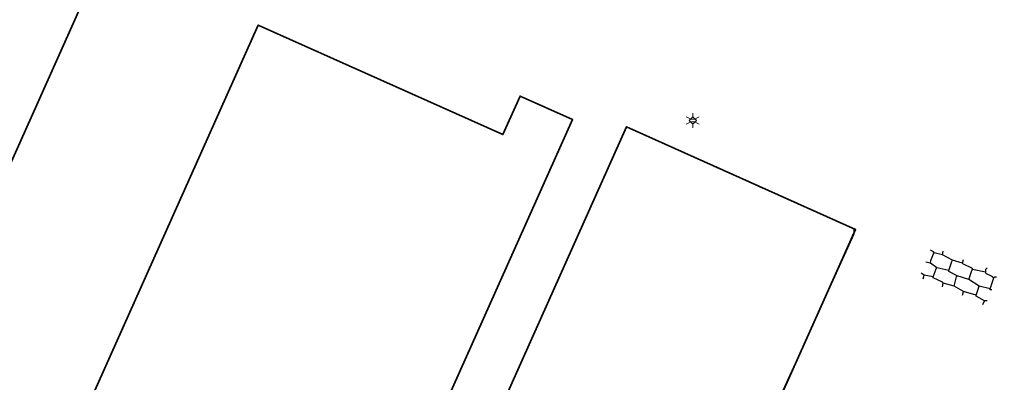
# Model space of a CAD drawing. Header units: metres. Extents: x 100797 to 101486, y 431104 to 431509.
# Tile 5 of 35: x 100956 to 101032, y 431282 to 431310. Entities that reach past the tile are written whole.
import ezdxf

# ---------------------------------------------------------------- set-up
doc = ezdxf.new("R2010")
doc.units = ezdxf.units.M
doc.linetypes.add('DASHED', pattern=[19.05, 12.7, -6.35])
doc.layers.get('0').update_dxf_attribs({"linetype": 'CONTINUOUS'})
doc.layers.add('BAR_BEBOUWING', color=7, linetype='CONTINUOUS', lineweight=35, true_color=0x707070)
doc.layers.add('BAR_BGT_LICHTMASTEN', color=7, linetype='CONTINUOUS', true_color=0x707070)
doc.layers.add('BAR_TOPO', color=7, linetype='CONTINUOUS', true_color=0x707070)
doc.layers.add('PERCELEN', color=2, linetype='DASHED', lineweight=9)

# ---------------------------------------------------------------- blocks, each defined once
blk = doc.blocks.new('lichtmast_2', base_point=(101212.501, 431404.652))
at = {"color": 8, "lineweight": 0, "true_color": 0x707070}
for points in [[(101212.501, 431404.941), (101212.501, 431405.229)], [(101212.251, 431404.796), (101212.001, 431404.941)], [(101212.251, 431404.508), (101212.001, 431404.363)], [(101212.79, 431404.652), (101212.501, 431404.941), (101212.212, 431404.652), (101212.501, 431404.363), (101212.79, 431404.652)], [(101212.236, 431404.766), (101212.766, 431404.766)], [(101212.236, 431404.538), (101212.766, 431404.538)], [(101212.751, 431404.796), (101213.001, 431404.941)], [(101212.751, 431404.508), (101213.001, 431404.363)], [(101212.501, 431404.363), (101212.501, 431404.075)]]:
    blk.add_lwpolyline(points, dxfattribs=at)
blk = doc.blocks.new('FMEBLOCK9')
at = {"layer": 'PERCELEN', "flags": 128}
blk.add_lwpolyline([(35.613545, -1.32535), (16.930645, 17.685525), (-16.096435, 32.5585), (-27.919355, 5.838625), (-35.613545, -11.9665), (-35.496475, -14.2155), (-34.950455, -16.030625), (2.024575, -32.5585), (2.393495, -32.45255), (2.758505, -32.332625), (3.117535, -32.197425), (3.471505, -32.048575), (3.818575, -31.88445), (4.158515, -31.707325), (4.491555, -31.51655), (4.817465, -31.31245), (5.133485, -31.09535), (5.441455, -30.865575), (5.739535, -30.624425), (6.027495, -30.3706), (6.305565, -30.1054), (35.345595, -1.5886)], close=True, dxfattribs=at)

msp = doc.modelspace()

# ---------------------------------------------------------------- linework, layer by layer
at = {"color": 252, "linetype": 'Continuous'}
for points in [[(101014.111, 431279.02), (101014.182, 431279.449), (101017.089, 431285.813), (101017.132, 431285.941), (101020.539, 431293.448), (101020.539, 431293.805), (101014.175, 431296.648), (101014.111, 431296.662)], [(101030.752, 431290.448), (101029.752, 431290.662), (101029.752, 431290.734), (101028.985, 431291.109), (101028.967, 431291.162), (101028.181, 431291.377), (101027.395, 431291.805), (101026.753, 431291.948), (101026.695, 431292.027), (101026.467, 431292.162)], [(101026.467, 431291.162), (101026.492, 431291.37), (101026.695, 431291.869), (101026.753, 431291.948)], [(101027.395, 431291.805), (101027.467, 431292.091)], [(101027.895, 431290.591), (101026.967, 431290.805), (101026.467, 431291.162), (101026.11, 431291.234)], [(101031.252, 431289.091), (101031.109, 431289.091), (101031.109, 431289.162), (101030.252, 431289.377), (101029.467, 431289.877), (101028.538, 431290.162), (101027.895, 431290.52), (101027.895, 431290.591), (101028.131, 431291.298), (101028.181, 431291.377)], [(101028.967, 431291.162), (101029.038, 431291.448)], [(101026.681, 431290.091), (101025.967, 431290.234), (101025.753, 431290.377)], [(101025.895, 431289.948), (101025.967, 431290.234)], [(101030.038, 431288.663), (101029.038, 431288.948), (101028.324, 431289.377), (101027.467, 431289.591), (101027.41, 431289.67), (101026.681, 431290.02), (101026.681, 431290.091), (101026.91, 431290.727), (101026.967, 431290.805)], [(101029.467, 431289.877), (101029.695, 431290.584), (101029.752, 431290.662)], [(101030.895, 431290.805), (101030.752, 431290.662), (101030.752, 431290.448), (101030.752, 431290.377), (101031.238, 431290.134), (101031.395, 431290.02), (101031.466, 431290.091), (101031.609, 431290.091)], [(101027.395, 431289.305), (101027.467, 431289.591)], [(101028.324, 431289.377), (101028.492, 431290.085), (101028.538, 431290.162)], [(101031.109, 431289.162), (101031.395, 431290.02)], [(101028.967, 431288.663), (101029.038, 431288.948)], [(101030.895, 431288.234), (101030.681, 431288.234), (101030.038, 431288.591), (101030.038, 431288.663), (101030.252, 431289.377)], [(101030.538, 431287.948), (101030.681, 431288.234)]]:
    msp.add_lwpolyline(points, dxfattribs=at)
at = {"layer": 'BAR_BEBOUWING', "ltscale": 10, "flags": 128}
for points in [[(100926.786, 431292.528), (100947.774, 431283.128), (100964.798, 431321.141), (100972.518, 431317.684), (100976.621, 431326.843), (100947.913, 431339.7)], [(100974.14, 431309.676), (100959.757, 431277.547), (100982.879, 431267.196), (100998.603, 431302.321), (100994.521, 431304.149), (100993.18, 431301.153)], [(101002.813, 431301.756), (100990.504, 431274.279), (100990.672, 431274.204), (100988.064, 431268.383), (100987.903, 431268.021), (101006.443, 431259.715), (101010.098, 431267.874), (101009.211, 431268.272), (101015.42, 431282.132), (101020.635, 431293.772)]]:
    msp.add_lwpolyline(points, close=True, dxfattribs=at)
at = {"layer": 'BAR_TOPO', "ltscale": 0.01, "flags": 128}
for points in [[(100926.786, 431292.528), (100947.774, 431283.128), (100964.798, 431321.141), (100972.518, 431317.684), (100976.621, 431326.843), (100947.913, 431339.7)], [(100974.14, 431309.676), (100959.757, 431277.547), (100982.879, 431267.196), (100998.603, 431302.321), (100994.521, 431304.149), (100993.18, 431301.153)], [(101002.813, 431301.756), (100990.504, 431274.279), (100990.672, 431274.204), (100988.064, 431268.383), (100987.903, 431268.021), (101006.443, 431259.715), (101010.098, 431267.874), (101009.211, 431268.272), (101015.42, 431282.132), (101020.635, 431293.772)]]:
    msp.add_lwpolyline(points, close=True, dxfattribs=at)

# ---------------------------------------------------------------- block references
at = {"layer": 'BAR_BGT_LICHTMASTEN'}
msp.add_blockref('lichtmast_2', (101007.962, 431302.254), dxfattribs=at)
at = {"layer": 'PERCELEN'}
msp.add_blockref('FMEBLOCK9', (101062.281, 431254.571), dxfattribs=at)

doc.saveas('drawing.dxf')
